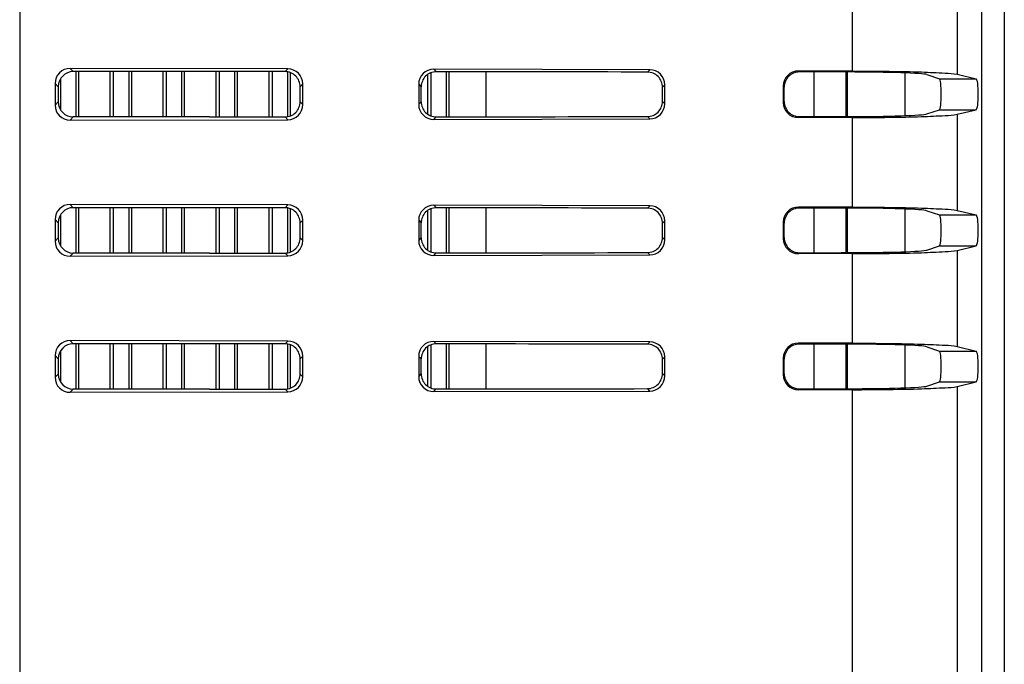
# Model space of a CAD drawing. Header units: millimetres. Extents: x 0 to 1682, y 0 to 1188.
# Tile 32 of 35: x 1401 to 1466, y 632 to 674. Entities that reach past the tile are written whole.
import ezdxf

# ---------------------------------------------------------------- set-up
doc = ezdxf.new("R2010")
doc.units = ezdxf.units.MM
doc.header["$LTSCALE"] = 92.51
for name, color, linetype in [('BASE_PCB_V00-TOPRC-SHAPE', 7, 'CONTINUOUS'), ('CASE_COVER_12W-SHAPE', 7, 'CONTINUOUS'), ('HEATSINK_RTW-SHAPE', 7, 'CONTINUOUS'), ('REAR_CASE-RC15W-SHAPE', 7, 'CONTINUOUS')]:
    doc.layers.add(name, color=color, linetype=linetype)

msp = doc.modelspace()

# ---------------------------------------------------------------- linework, layer by layer
at = {"layer": 'BASE_PCB_V00-TOPRC-SHAPE', "color": 7, "linetype": 'Continuous'}
for p, q in [((1453.739684, 668.059546), (1453.739684, 671.012938)), ((1453.739684, 659.059546), (1453.739684, 662.012938)), ((1453.739684, 650.059546), (1453.739684, 653.012938))]:
    msp.add_line(p, q, dxfattribs=at)
at = {"layer": 'BASE_PCB_V00-TOPRC-SHAPE', "color": 7, "linetype": 'Continuous', "const_width": 0.1682}
for points in [[(1455.889684, 668.062153), (1455.889684, 671.010331)], [(1455.889684, 659.062153), (1455.889684, 662.010331)], [(1455.889684, 650.062153), (1455.889684, 653.010331)]]:
    msp.add_lwpolyline(points, dxfattribs=at)
at = {"layer": 'CASE_COVER_12W-SHAPE', "color": 7, "linetype": 'Continuous'}
for p, q in [((1466.319267, 718.524874), (1466.319267, 561.277775)), ((1464.808956, 699.496989), (1464.808937, 579.202846)), ((1401.210559, 697.397712), (1401.187902, 582.983673)), ((1456.250701, 676.99793), (1456.250818, 671.074551)), ((1463.192279, 677.212935), (1463.192299, 670.859545)), ((1418.922696, 671.215449), (1404.524559, 671.247561)), ((1404.524559, 671.247561), (1404.735878, 671.036242)), ((1413.739684, 671.036242), (1404.735878, 671.036242)), ((1418.922696, 671.215449), (1418.742576, 671.035329)), ((1442.869289, 671.162042), (1428.578205, 671.193915)), ((1428.578205, 671.193915), (1428.744091, 671.028029)), ((1442.869289, 671.162042), (1442.712863, 671.005616)), ((1456.250818, 671.074551), (1452.697611, 671.077705)), ((1463.192299, 670.859545), (1464.456079, 670.557341)), ((1403.526138, 670.253593), (1403.526139, 668.818892)), ((1403.526138, 670.253593), (1403.739684, 670.040047)), ((1419.916674, 670.217037), (1419.738371, 670.038735)), ((1419.916673, 668.855447), (1419.916674, 670.217037)), ((1461.195095, 670.838461), (1462.04121, 670.557341)), ((1462.04121, 670.557341), (1464.456079, 670.557341)), ((1403.739684, 670.040047), (1403.739684, 669.032437)), ((1419.738371, 669.033749), (1419.738371, 670.038735)), ((1427.579784, 670.199946), (1427.579785, 668.872538)), ((1427.579784, 670.199946), (1427.746841, 670.03289)), ((1427.746841, 669.039594), (1427.746841, 670.03289)), ((1443.863267, 670.16363), (1443.70692, 670.007284)), ((1443.70692, 669.0652), (1443.70692, 670.007284)), ((1443.863266, 668.908854), (1443.863267, 670.16363)), ((1451.69733, 670.079205), (1451.69733, 668.993279)), ((1451.760737, 669.056686), (1451.760737, 670.015798)), ((1403.526139, 668.818892), (1403.739684, 669.032437)), ((1419.916673, 668.855447), (1419.738371, 669.033749)), ((1427.579785, 668.872538), (1427.746841, 669.039594)), ((1443.863266, 668.908854), (1443.70692, 669.0652)), ((1461.195095, 668.234022), (1462.04121, 668.515143)), ((1462.04121, 668.515143), (1464.456079, 668.515143)), ((1463.192307, 668.212941), (1464.456079, 668.515143)), ((1404.524561, 667.824924), (1404.735878, 668.036242)), ((1404.524561, 667.824924), (1418.922695, 667.857036)), ((1413.739684, 668.036242), (1404.735878, 668.036242)), ((1418.922695, 667.857036), (1418.742576, 668.037155)), ((1428.578207, 667.87857), (1428.744091, 668.044455)), ((1428.578207, 667.87857), (1442.869288, 667.910443)), ((1442.869288, 667.910443), (1442.712863, 668.066868)), ((1456.250879, 667.997934), (1452.697612, 667.994779)), ((1456.250879, 667.997934), (1456.250997, 662.074547)), ((1463.192307, 668.212941), (1463.192327, 661.859538)), ((1418.922692, 662.215445), (1404.524563, 662.247557)), ((1404.524563, 662.247557), (1404.735878, 662.036242)), ((1413.739684, 662.036242), (1404.735878, 662.036242)), ((1418.922692, 662.215445), (1418.742576, 662.035329)), ((1442.869285, 662.162038), (1428.578209, 662.193911)), ((1428.578209, 662.193911), (1428.744091, 662.028029)), ((1442.869285, 662.162038), (1442.712863, 662.005616)), ((1456.250997, 662.074547), (1452.697613, 662.077704)), ((1461.195095, 661.838461), (1462.04121, 661.557341)), ((1463.192327, 661.859538), (1464.45608, 661.557341)), ((1403.526142, 661.253589), (1403.526143, 659.818896)), ((1403.526142, 661.253589), (1403.739684, 661.040047)), ((1419.91667, 661.217033), (1419.738371, 661.038735)), ((1419.916669, 659.855451), (1419.91667, 661.217033)), ((1427.579788, 661.199943), (1427.746841, 661.03289)), ((1427.579788, 661.199943), (1427.579789, 659.872542)), ((1443.863263, 661.163626), (1443.70692, 661.007284)), ((1443.863262, 659.908858), (1443.863263, 661.163626)), ((1462.04121, 661.557341), (1464.45608, 661.557341)), ((1403.739684, 661.040047), (1403.739684, 660.032437)), ((1419.738371, 660.033749), (1419.738371, 661.038735)), ((1427.746841, 660.039594), (1427.746841, 661.03289)), ((1443.70692, 660.0652), (1443.70692, 661.007284)), ((1451.697332, 661.079203), (1451.697332, 659.993281)), ((1451.760737, 660.056686), (1451.760737, 661.015798)), ((1403.526143, 659.818896), (1403.739684, 660.032437)), ((1419.916669, 659.855451), (1419.738371, 660.033749)), ((1427.579789, 659.872542), (1427.746841, 660.039594)), ((1443.863262, 659.908858), (1443.70692, 660.0652)), ((1461.195095, 659.234022), (1462.04121, 659.515143)), ((1462.04121, 659.515143), (1464.45608, 659.515143)), ((1463.192335, 659.212947), (1464.45608, 659.515143)), ((1463.192335, 659.212947), (1463.192355, 652.859532)), ((1404.524565, 658.824928), (1404.735878, 659.036242)), ((1404.524565, 658.824928), (1418.922691, 658.85704)), ((1413.739684, 659.036242), (1404.735878, 659.036242)), ((1418.922691, 658.85704), (1418.742576, 659.037155)), ((1428.578211, 658.878574), (1428.744091, 659.044455)), ((1428.578211, 658.878574), (1442.869284, 658.910447)), ((1442.869284, 658.910447), (1442.712863, 659.066868)), ((1456.251057, 658.997938), (1452.697613, 658.994781)), ((1456.251057, 658.997938), (1456.251175, 653.074543)), ((1418.922688, 653.215441), (1404.524567, 653.247553)), ((1404.524567, 653.247553), (1404.735878, 653.036242)), ((1413.739684, 653.036242), (1404.735878, 653.036242)), ((1418.922688, 653.215441), (1418.742576, 653.035329)), ((1442.869281, 653.162034), (1428.578213, 653.193907)), ((1428.578213, 653.193907), (1428.744091, 653.028029)), ((1442.869281, 653.162034), (1442.712863, 653.005616)), ((1456.251175, 653.074543), (1452.697614, 653.077702)), ((1461.195095, 652.838461), (1462.04121, 652.557341)), ((1463.192355, 652.859532), (1464.45608, 652.557341)), ((1403.526146, 652.253585), (1403.526147, 650.8189)), ((1403.526146, 652.253585), (1403.739684, 652.040047)), ((1403.739684, 652.040047), (1403.739684, 651.032437)), ((1419.916666, 652.217029), (1419.738371, 652.038735)), ((1419.738371, 651.033749), (1419.738371, 652.038735)), ((1419.916665, 650.855455), (1419.916666, 652.217029)), ((1427.579792, 652.199939), (1427.746841, 652.03289)), ((1427.579792, 652.199939), (1427.579793, 650.872546)), ((1427.746841, 651.039594), (1427.746841, 652.03289)), ((1443.863259, 652.163622), (1443.70692, 652.007284)), ((1443.70692, 651.0652), (1443.70692, 652.007284)), ((1443.863258, 650.908862), (1443.863259, 652.163622)), ((1451.697333, 652.079202), (1451.697333, 650.993282)), ((1451.760737, 651.056686), (1451.760737, 652.015798)), ((1462.04121, 652.557341), (1464.45608, 652.557341)), ((1403.526147, 650.8189), (1403.739684, 651.032437)), ((1419.916665, 650.855455), (1419.738371, 651.033749)), ((1427.579793, 650.872546), (1427.746841, 651.039594)), ((1443.863258, 650.908862), (1443.70692, 651.0652)), ((1404.524569, 649.824932), (1404.735878, 650.036242)), ((1413.739684, 650.036242), (1404.735878, 650.036242)), ((1418.922687, 649.857044), (1418.742576, 650.037155)), ((1428.578215, 649.878578), (1428.744091, 650.044455)), ((1442.86928, 649.910451), (1442.712863, 650.066868)), ((1461.195095, 650.234022), (1462.04121, 650.515143)), ((1462.04121, 650.515143), (1464.45608, 650.515143)), ((1463.192363, 650.212954), (1464.45608, 650.515143)), ((1463.192363, 650.212954), (1463.19244, 625.859513)), ((1404.524569, 649.824932), (1418.922687, 649.857044)), ((1428.578215, 649.878578), (1442.86928, 649.910451)), ((1456.251236, 649.997942), (1452.697615, 649.994782)), ((1456.251236, 649.997942), (1456.251709, 626.074532))]:
    msp.add_line(p, q, dxfattribs=at)
for centre, major_axis, ratio, start_param, end_param in [((1404.532202, 670.243724), (0.788702, -0.630916), 0.989972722, 2.248188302, 3.811388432), ((1404.743504, 670.032422), (-0.712499, 0.712499), 0.992432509, -0.781600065, 0.781600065), ((1413.739684, 566.119837), (1199.2, 0), 0.087488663, 1.566624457, 1.570796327), ((1418.915088, 670.211646), (0.559421, 0.835637), 0.994207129, -0.978177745, 0.585022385), ((1428.585848, 670.190078), (0.788702, -0.630916), 0.989972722, 2.248188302, 3.811388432), ((1413.739684, 566.119837), (1199.2, 0), 0.087488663, 1.546633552, 1.558283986), ((1442.861681, 670.158239), (0.559421, 0.835637), 0.994207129, -0.978177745, 0.585022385), ((1452.698831, 670.077095), (0.835016, -0.554217), 0.997713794, 2.156920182, 3.726498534), ((1413.739684, 629.159255), (1199.2, 0), 0.034920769, 1.535616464, 1.538250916), ((1455.725225, 670.818385), (5.5, 0), 0.034920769, 0.104719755, 1.535616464), ((1462.037462, 669.536242), (0, 1.021721), 0.105104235, -3.106686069, -0.034906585), ((1464.450872, 669.536242), (0, 1.021721), 0.146033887, -3.106686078, -0.034906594), ((1404.743504, 669.040062), (-0.712499, -0.712499), 0.992432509, -0.781600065, 0.781600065), ((1442.86168, 668.914246), (-0.559455, 0.835613), 0.994208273, -3.726656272, -2.163456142), ((1452.698831, 668.995389), (0.835071, 0.554132), 0.997713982, 2.55678776, 4.126366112), ((1404.532203, 668.828761), (0.788735, 0.630875), 0.989973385, 2.471849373, 4.035049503), ((1418.915087, 668.860838), (-0.559455, 0.835613), 0.994208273, -3.726656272, -2.163456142), ((1428.585849, 668.882407), (0.788735, 0.630875), 0.989973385, 2.471849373, 4.035049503), ((1413.739684, 772.952647), (1199.2, 0), 0.087488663, -1.570796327, -1.566624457), ((1413.739684, 772.952647), (1199.2, 0), 0.087488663, -1.558283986, -1.546633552), ((1413.739684, 709.913229), (1199.2, 0), 0.034920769, -1.538250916, -1.535616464), ((1455.725225, 668.254099), (5.5, 0), 0.034920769, -1.535616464, -0.104719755), ((1404.532206, 661.24372), (0.788702, -0.630916), 0.989972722, 2.248188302, 3.811388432), ((1404.743504, 661.032422), (-0.712499, 0.712499), 0.992432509, -0.781600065, 0.781600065), ((1413.739684, 557.119837), (1199.2, 0), 0.087488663, 1.566624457, 1.570796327), ((1418.915084, 661.211642), (0.559421, 0.835637), 0.994207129, -0.978177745, 0.585022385), ((1428.585852, 661.190074), (0.788702, -0.630916), 0.989972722, 2.248188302, 3.811388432), ((1413.739684, 557.119837), (1199.2, 0), 0.087488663, 1.546633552, 1.558283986), ((1442.861677, 661.158235), (0.559421, 0.835637), 0.994207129, -0.978177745, 0.585022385), ((1452.698833, 661.077093), (0.835016, -0.554217), 0.997713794, 2.156920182, 3.726498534), ((1413.739684, 620.159255), (1199.2, 0), 0.034920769, 1.535616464, 1.538250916), ((1455.725225, 661.818385), (5.5, 0), 0.034920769, 0.104719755, 1.535616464), ((1462.037462, 660.536242), (0, 1.021721), 0.105104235, -3.106686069, -0.034906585), ((1464.450873, 660.536242), (0, 1.021721), 0.146033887, -3.106686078, -0.034906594), ((1404.532207, 659.828765), (0.788735, 0.630875), 0.989973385, 2.471849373, 4.035049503), ((1404.743504, 660.040062), (-0.712499, -0.712499), 0.992432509, -0.781600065, 0.781600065), ((1418.915083, 659.860842), (-0.559455, 0.835613), 0.994208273, -3.726656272, -2.163456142), ((1428.585853, 659.882411), (0.788735, 0.630875), 0.989973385, 2.471849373, 4.035049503), ((1442.861676, 659.91425), (-0.559455, 0.835613), 0.994208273, -3.726656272, -2.163456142), ((1452.698833, 659.995391), (0.835071, 0.554132), 0.997713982, 2.55678776, 4.126366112), ((1455.725225, 659.254099), (5.5, 0), 0.034920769, -1.535616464, -0.104719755), ((1413.739684, 763.952647), (1199.2, 0), 0.087488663, -1.570796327, -1.566624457), ((1413.739684, 763.952647), (1199.2, 0), 0.087488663, -1.558283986, -1.546633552), ((1413.739684, 700.913229), (1199.2, 0), 0.034920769, -1.538250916, -1.535616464), ((1404.53221, 652.243716), (0.788702, -0.630916), 0.989972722, 2.248188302, 3.811388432), ((1404.743504, 652.032422), (-0.712499, 0.712499), 0.992432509, -0.781600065, 0.781600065), ((1413.739684, 548.119837), (1199.2, 0), 0.087488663, 1.566624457, 1.570796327), ((1418.91508, 652.211638), (0.559421, 0.835637), 0.994207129, -0.978177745, 0.585022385), ((1428.585856, 652.19007), (0.788702, -0.630916), 0.989972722, 2.248188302, 3.811388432), ((1413.739684, 548.119837), (1199.2, 0), 0.087488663, 1.546633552, 1.558283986), ((1442.861673, 652.158231), (0.559421, 0.835637), 0.994207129, -0.978177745, 0.585022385), ((1452.698834, 652.077091), (0.835016, -0.554217), 0.997713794, 2.156920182, 3.726498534), ((1413.739684, 611.159255), (1199.2, 0), 0.034920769, 1.535616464, 1.538250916), ((1455.725225, 652.818385), (5.5, 0), 0.034920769, 0.104719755, 1.535616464), ((1462.037462, 651.536242), (0, 1.021721), 0.105104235, -3.106686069, -0.034906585), ((1464.450873, 651.536242), (0, 1.021721), 0.146033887, -3.106686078, -0.034906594), ((1404.532211, 650.828769), (0.788735, 0.630875), 0.989973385, 2.471849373, 4.035049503), ((1404.743504, 651.040062), (-0.712499, -0.712499), 0.992432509, -0.781600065, 0.781600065), ((1418.915079, 650.860846), (-0.559455, 0.835613), 0.994208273, -3.726656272, -2.163456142), ((1428.585857, 650.882415), (0.788735, 0.630875), 0.989973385, 2.471849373, 4.035049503), ((1442.861672, 650.914254), (-0.559455, 0.835613), 0.994208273, -3.726656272, -2.163456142), ((1452.698835, 650.995393), (0.835071, 0.554132), 0.997713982, 2.55678776, 4.126366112), ((1413.739684, 754.952647), (1199.2, 0), 0.087488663, -1.570796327, -1.566624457), ((1413.739684, 754.952647), (1199.2, 0), 0.087488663, -1.558283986, -1.546633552), ((1413.739684, 691.913229), (1199.2, 0), 0.034920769, -1.538250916, -1.535616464), ((1455.725225, 650.254099), (5.5, 0), 0.034920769, -1.535616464, -0.104719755)]:
    msp.add_ellipse(centre, major_axis=major_axis, ratio=ratio, start_param=start_param, end_param=end_param, dxfattribs=at)
for points, knots in [([(1419.738371, 670.038735), (1419.738371, 670.292972), (1419.52691, 670.823224), (1418.996779, 671.035236), (1418.742576, 671.035329)], [0, 0, 0, 0, 0.500033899, 1, 1, 1, 1]), ([(1428.744091, 671.028029), (1428.489782, 671.028308), (1427.958997, 670.817586), (1427.746841, 670.287131), (1427.746841, 670.03289)], [0, 0, 0, 0, 0.500067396, 1, 1, 1, 1]), ([(1443.70692, 670.007284), (1443.70692, 670.261506), (1443.496299, 670.79151), (1442.966952, 671.005079), (1442.712863, 671.005616)], [0, 0, 0, 0, 0.500130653, 1, 1, 1, 1]), ([(1452.761251, 671.014066), (1452.506211, 671.014356), (1451.974373, 670.802299), (1451.760737, 670.270803), (1451.760737, 670.015798)], [0, 0, 0, 0, 0.500033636, 1, 1, 1, 1]), ([(1456.254289, 671.074539), (1457.073687, 671.07381), (1458.604661, 671.061126), (1460.657617, 671.029281), (1462.146766, 670.951252), (1462.93594, 670.920848), (1463.192831, 670.859419)], [0, 0, 0, 0, 0.353952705, 0.661610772, 0.885903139, 1, 1, 1, 1]), ([(1418.742576, 668.037155), (1418.996809, 668.037248), (1419.526945, 668.249296), (1419.738371, 668.779542), (1419.738371, 669.033749)], [0, 0, 0, 0, 0.500025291, 1, 1, 1, 1]), ([(1427.746841, 669.039594), (1427.746841, 668.785315), (1427.959042, 668.254853), (1428.48982, 668.044176), (1428.744091, 668.044455)], [0, 0, 0, 0, 0.500008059, 1, 1, 1, 1]), ([(1442.712863, 668.066868), (1442.96699, 668.067405), (1443.496344, 668.281018), (1443.70692, 668.811016), (1443.70692, 669.0652)], [0, 0, 0, 0, 0.499944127, 1, 1, 1, 1]), ([(1451.760737, 669.056686), (1451.760737, 668.801634), (1451.974425, 668.270129), (1452.506257, 668.058128), (1452.761251, 668.058418)], [0, 0, 0, 0, 0.500056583, 1, 1, 1, 1]), ([(1456.254064, 667.997945), (1457.073464, 667.998674), (1458.604457, 668.011358), (1460.657458, 668.043197), (1462.146666, 668.12123), (1462.935886, 668.151622), (1463.192794, 668.213056)], [0, 0, 0, 0, 0.353944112, 0.661600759, 0.885898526, 1, 1, 1, 1]), ([(1419.738371, 661.038735), (1419.738371, 661.292972), (1419.52691, 661.823224), (1418.996779, 662.035236), (1418.742576, 662.035329)], [0, 0, 0, 0, 0.500033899, 1, 1, 1, 1]), ([(1428.744091, 662.028029), (1428.489782, 662.028308), (1427.958997, 661.817586), (1427.746841, 661.287131), (1427.746841, 661.03289)], [0, 0, 0, 0, 0.500067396, 1, 1, 1, 1]), ([(1443.70692, 661.007284), (1443.70692, 661.261506), (1443.496299, 661.79151), (1442.966952, 662.005079), (1442.712863, 662.005616)], [0, 0, 0, 0, 0.500130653, 1, 1, 1, 1]), ([(1452.761251, 662.014066), (1452.506211, 662.014356), (1451.974373, 661.802299), (1451.760737, 661.270803), (1451.760737, 661.015798)], [0, 0, 0, 0, 0.500033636, 1, 1, 1, 1]), ([(1456.253631, 662.074538), (1457.073027, 662.073809), (1458.604039, 662.061128), (1460.657115, 662.029299), (1462.146441, 661.95126), (1462.935759, 661.920891), (1463.192707, 661.859448)], [0, 0, 0, 0, 0.353924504, 0.66157682, 0.885886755, 1, 1, 1, 1]), ([(1418.742576, 659.037155), (1418.996809, 659.037248), (1419.526945, 659.249296), (1419.738371, 659.779542), (1419.738371, 660.033749)], [0, 0, 0, 0, 0.500025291, 1, 1, 1, 1]), ([(1427.746841, 660.039594), (1427.746841, 659.785315), (1427.959042, 659.254853), (1428.48982, 659.044176), (1428.744091, 659.044455)], [0, 0, 0, 0, 0.500008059, 1, 1, 1, 1]), ([(1442.712863, 659.066868), (1442.96699, 659.067405), (1443.496344, 659.281018), (1443.70692, 659.811016), (1443.70692, 660.0652)], [0, 0, 0, 0, 0.499944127, 1, 1, 1, 1]), ([(1451.760737, 660.056686), (1451.760737, 659.801634), (1451.974425, 659.270129), (1452.506257, 659.058128), (1452.761251, 659.058418)], [0, 0, 0, 0, 0.500056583, 1, 1, 1, 1]), ([(1456.253406, 658.997946), (1457.072804, 658.998675), (1458.603835, 659.011356), (1460.656956, 659.043179), (1462.146341, 659.121222), (1462.935706, 659.151579), (1463.19267, 659.213027)], [0, 0, 0, 0, 0.353915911, 0.661566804, 0.885882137, 1, 1, 1, 1]), ([(1419.738371, 652.038735), (1419.738371, 652.292972), (1419.52691, 652.823224), (1418.996779, 653.035236), (1418.742576, 653.035329)], [0, 0, 0, 0, 0.500033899, 1, 1, 1, 1]), ([(1428.744091, 653.028029), (1428.489782, 653.028308), (1427.958997, 652.817586), (1427.746841, 652.287131), (1427.746841, 652.03289)], [0, 0, 0, 0, 0.500067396, 1, 1, 1, 1]), ([(1443.70692, 652.007284), (1443.70692, 652.261506), (1443.496299, 652.79151), (1442.966952, 653.005079), (1442.712863, 653.005616)], [0, 0, 0, 0, 0.500130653, 1, 1, 1, 1]), ([(1452.761251, 653.014066), (1452.506211, 653.014356), (1451.974373, 652.802299), (1451.760737, 652.270803), (1451.760737, 652.015798)], [0, 0, 0, 0, 0.500033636, 1, 1, 1, 1]), ([(1456.252973, 653.074537), (1457.072366, 653.073808), (1458.603417, 653.061129), (1460.656614, 653.029317), (1462.146116, 652.951268), (1462.935579, 652.920935), (1463.192583, 652.859478)], [0, 0, 0, 0, 0.353896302, 0.66154286, 0.885870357, 1, 1, 1, 1]), ([(1418.742576, 650.037155), (1418.996809, 650.037248), (1419.526945, 650.249296), (1419.738371, 650.779542), (1419.738371, 651.033749)], [0, 0, 0, 0, 0.500025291, 1, 1, 1, 1]), ([(1427.746841, 651.039594), (1427.746841, 650.785315), (1427.959042, 650.254853), (1428.48982, 650.044176), (1428.744091, 650.044455)], [0, 0, 0, 0, 0.500008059, 1, 1, 1, 1]), ([(1442.712863, 650.066868), (1442.96699, 650.067405), (1443.496344, 650.281018), (1443.70692, 650.811016), (1443.70692, 651.0652)], [0, 0, 0, 0, 0.499944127, 1, 1, 1, 1]), ([(1451.760737, 651.056686), (1451.760737, 650.801634), (1451.974426, 650.270129), (1452.506257, 650.058128), (1452.761251, 650.058418)], [0, 0, 0, 0, 0.500057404, 1, 1, 1, 1]), ([(1456.252748, 649.997947), (1457.072143, 649.998676), (1458.603213, 650.011354), (1460.656454, 650.043161), (1462.146016, 650.121214), (1462.935525, 650.151536), (1463.192546, 650.212997)], [0, 0, 0, 0, 0.353887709, 0.661532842, 0.885865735, 1, 1, 1, 1])]:
    msp.add_open_spline(points, degree=3, knots=knots, dxfattribs=at)
at = {"layer": 'HEATSINK_RTW-SHAPE', "color": 7, "linetype": 'Continuous'}
for p, q in [((1404.89841, 671.036242), (1404.89841, 668.036242)), ((1405.099145, 668.036242), (1405.099145, 671.036242)), ((1407.180223, 668.036242), (1407.180223, 671.036242)), ((1407.380958, 671.036242), (1407.380958, 668.036242)), ((1408.39841, 671.036242), (1408.39841, 668.036242)), ((1408.599145, 668.036242), (1408.599145, 671.036242)), ((1410.680223, 668.036242), (1410.680223, 671.036242)), ((1410.880958, 671.036242), (1410.880958, 668.036242)), ((1411.89841, 671.036242), (1411.89841, 668.036242)), ((1412.099145, 668.036242), (1412.099145, 671.036242)), ((1414.180223, 668.036262), (1414.180223, 671.036222)), ((1414.380958, 671.036213), (1414.380958, 668.036271)), ((1415.39841, 671.036129), (1415.39841, 668.036355)), ((1415.599145, 668.036382), (1415.599145, 671.036102)), ((1417.680223, 668.036816), (1417.680223, 671.035668)), ((1417.880958, 671.035604), (1417.880958, 668.03688)), ((1418.89841, 671.019337), (1418.89841, 668.053749)), ((1419.099145, 668.105851), (1419.099145, 670.967192)), ((1428.180223, 668.219799), (1428.180223, 670.853071)), ((1428.380958, 670.958224), (1428.380958, 668.113932)), ((1429.39841, 671.02723), (1429.39841, 668.045254)), ((1429.599145, 668.0455), (1429.599145, 671.026984)), ((1432.039684, 668.048482), (1432.039684, 671.024001)), ((1403.880958, 670.543981), (1403.880958, 668.528505)), ((1404.89841, 662.036242), (1404.89841, 659.036242)), ((1405.099145, 659.036242), (1405.099145, 662.036242)), ((1407.180223, 659.036242), (1407.180223, 662.036242)), ((1407.380958, 662.036242), (1407.380958, 659.036242)), ((1408.39841, 662.036242), (1408.39841, 659.036242)), ((1408.599145, 659.036242), (1408.599145, 662.036242)), ((1410.680223, 659.036242), (1410.680223, 662.036242)), ((1410.880958, 662.036242), (1410.880958, 659.036242)), ((1411.89841, 662.036242), (1411.89841, 659.036242)), ((1412.099145, 659.036242), (1412.099145, 662.036242)), ((1414.180223, 659.036262), (1414.180223, 662.036222)), ((1414.380958, 662.036213), (1414.380958, 659.036271)), ((1415.39841, 662.036129), (1415.39841, 659.036355)), ((1415.599145, 659.036382), (1415.599145, 662.036102)), ((1417.680223, 659.036816), (1417.680223, 662.035668)), ((1417.880958, 662.035604), (1417.880958, 659.03688)), ((1418.89841, 662.019337), (1418.89841, 659.053749)), ((1419.099145, 659.105851), (1419.099145, 661.967192)), ((1428.180223, 659.219799), (1428.180223, 661.853071)), ((1428.380958, 661.958224), (1428.380958, 659.113932)), ((1429.39841, 662.02723), (1429.39841, 659.045254)), ((1429.599145, 659.0455), (1429.599145, 662.026984)), ((1432.039684, 659.048482), (1432.039684, 662.024001)), ((1403.880958, 661.543981), (1403.880958, 659.528505)), ((1404.89841, 653.036242), (1404.89841, 650.036242)), ((1405.099145, 650.036242), (1405.099145, 653.036242)), ((1407.180223, 650.036242), (1407.180223, 653.036242)), ((1407.380958, 653.036242), (1407.380958, 650.036242)), ((1408.39841, 653.036242), (1408.39841, 650.036242)), ((1408.599145, 650.036242), (1408.599145, 653.036242)), ((1410.680223, 650.036242), (1410.680223, 653.036242)), ((1410.880958, 653.036242), (1410.880958, 650.036242)), ((1411.89841, 653.036242), (1411.89841, 650.036242)), ((1412.099145, 650.036242), (1412.099145, 653.036242)), ((1414.180223, 650.036262), (1414.180223, 653.036222)), ((1414.380958, 653.036213), (1414.380958, 650.036271)), ((1415.39841, 653.036129), (1415.39841, 650.036355)), ((1415.599145, 650.036382), (1415.599145, 653.036102)), ((1417.680223, 650.036816), (1417.680223, 653.035668)), ((1417.880958, 653.035604), (1417.880958, 650.03688)), ((1418.89841, 653.019337), (1418.89841, 650.053749)), ((1419.099145, 650.105851), (1419.099145, 652.967192)), ((1428.180223, 650.219799), (1428.180223, 652.853071)), ((1428.380958, 652.958224), (1428.380958, 650.113932)), ((1429.39841, 653.02723), (1429.39841, 650.045254)), ((1429.599145, 650.0455), (1429.599145, 653.026984)), ((1432.039684, 650.048482), (1432.039684, 653.024001)), ((1403.880958, 652.543981), (1403.880958, 650.528505))]:
    msp.add_line(p, q, dxfattribs=at)
at = {"layer": 'REAR_CASE-RC15W-SHAPE', "color": 7, "linetype": 'Continuous'}
for p, q in [((1459.739684, 670.948929), (1459.739684, 668.123555)), ((1459.739684, 661.948929), (1459.739684, 659.123555)), ((1459.739684, 652.948929), (1459.739684, 650.123555))]:
    msp.add_line(p, q, dxfattribs=at)

doc.saveas('drawing.dxf')
